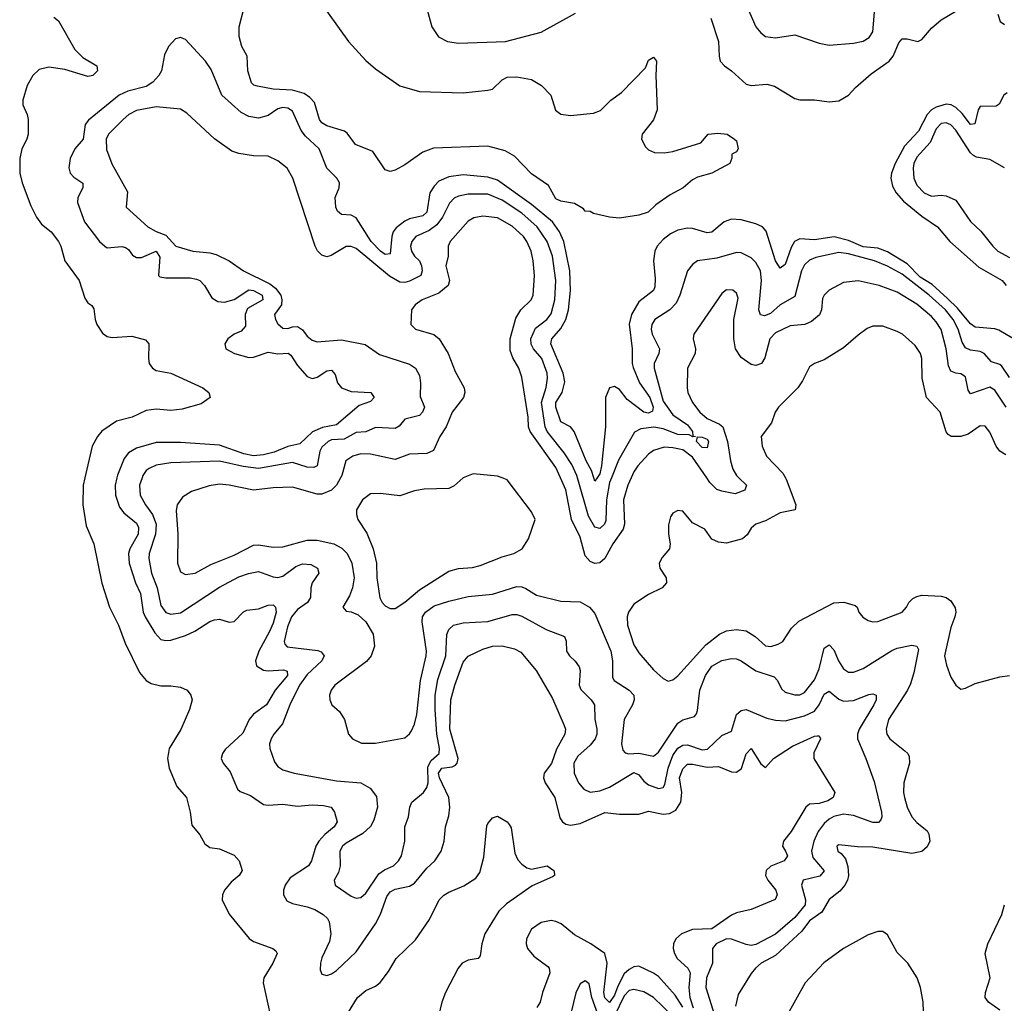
# Model space of a CAD drawing. Header units: inches. Extents: x 1384664 to 1536621, y 460766 to 646467.
# Tile 75 of 256: x 1401571 to 1405609, y 527846 to 531879. Entities that reach past the tile are written whole.
import ezdxf

# ---------------------------------------------------------------- set-up
doc = ezdxf.new("R2010")
doc.units = ezdxf.units.IN
doc.header["$MEASUREMENT"] = 0
doc.layers.add('B4502', color=7, linetype='Continuous')
doc.layers.add('B4503', color=7, linetype='Continuous')

msp = doc.modelspace()

# ---------------------------------------------------------------- linework, layer by layer
at = {"layer": 'B4502', "color": 5}
for points, elevation in [([(1401837.5, 530000), (1401830.4, 529970), (1401829.7, 529890), (1401843.3, 529803.3), (1401874.3, 529730), (1401908.1, 529568.2), (1401939.5, 529470), (1401975.8, 529395.8), (1402002.7, 529322.7), (1402062.5, 529202.5), (1402089.2, 529169.2), (1402110, 529156.5), (1402150, 529147.5), (1402190, 529148), (1402230, 529142), (1402257, 529130), (1402273.2, 529110), (1402277.7, 529090), (1402267.6, 529050), (1402231, 528969), (1402183.3, 528890), (1402176.5, 528850), (1402183.3, 528810), (1402214.8, 528734.8), (1402254.6, 528690), (1402269.6, 528630), (1402276.4, 528576.4), (1402310, 528536.5), (1402330, 528499.1), (1402350, 528484.2), (1402390, 528479.7), (1402450, 528453.7), (1402470.2, 528430), (1402482.4, 528390), (1402471, 528370), (1402437.9, 528342.1), (1402410.6, 528310), (1402401.8, 528290), (1402401.3, 528270), (1402430, 528211), (1402512, 528112), (1402530, 528098.7), (1402608.7, 528070), (1402620.9, 528060.9), (1402626.5, 528050), (1402609.5, 528010), (1402572.5, 527950), (1402568.6, 527930), (1402598.4, 527798.4)], 580), ([(1401968.8, 530000), (1401962.2, 529970), (1401963.7, 529930), (1401980, 529880), (1401997.3, 529857.3), (1402050, 529814.4), (1402057.6, 529797.6), (1402056.1, 529770), (1402022.4, 529710), (1402016.6, 529690), (1402019.5, 529650), (1402045.1, 529570), (1402065.6, 529525.6), (1402077.7, 529450), (1402085.2, 529430), (1402124.3, 529364.3), (1402150, 529338.3), (1402170, 529333.2), (1402190, 529335), (1402250, 529353.6), (1402288.5, 529371.5), (1402350, 529411.3), (1402370, 529418.3), (1402390, 529420.7), (1402430, 529408.2), (1402450, 529411.1), (1402488.5, 529451.5), (1402502.2, 529457.8), (1402550, 529463.4), (1402590, 529478.6), (1402610, 529479.7), (1402620.2, 529470), (1402622, 529450), (1402610, 529404.4), (1402595.8, 529370), (1402551.2, 529290), (1402537.1, 529250), (1402542.5, 529230), (1402570, 529212.1), (1402590, 529208.9), (1402652.6, 529212.6), (1402667.7, 529207.7), (1402669.5, 529190), (1402617.8, 529130), (1402583.1, 529070), (1402530, 529031.4), (1402511.7, 529010), (1402486.4, 528953.6), (1402413.9, 528886.1), (1402401.8, 528870), (1402396.3, 528850), (1402405.1, 528830), (1402434.5, 528794.5), (1402463.4, 528723.4), (1402474.6, 528714.6), (1402517.9, 528697.9), (1402570, 528660.4), (1402590, 528657.9), (1402650, 528663), (1402710, 528653.8), (1402770, 528659.3), (1402817.2, 528657.2), (1402848.7, 528650), (1402861.2, 528630), (1402872.4, 528590), (1402860.7, 528570), (1402821.7, 528538.3), (1402797.4, 528510), (1402785.4, 528490), (1402767, 528430), (1402755.7, 528410), (1402680, 528360), (1402658.8, 528330), (1402652.4, 528310), (1402652.1, 528290), (1402666.5, 528266.5), (1402690, 528255.3), (1402750, 528241.9), (1402781.3, 528230), (1402815, 528210), (1402833, 528193), (1402839.9, 528179.9), (1402847.3, 528130), (1402841.2, 528098.8), (1402810, 528032.4), (1402804.1, 528010), (1402802.7, 527982.7), (1402810, 527965.3), (1402830, 527960.2), (1402850, 527966.5), (1402870, 527979.7), (1402950, 528056.6), (1403030, 528171.9), (1403050, 528211.2), (1403076.9, 528283.1), (1403090, 528302.5), (1403110, 528314.2), (1403170, 528326.5), (1403190, 528339), (1403240, 528400), (1403273.7, 528430), (1403298.8, 528470), (1403311.9, 528510), (1403316.4, 528570), (1403330, 528614.4), (1403335.2, 528650), (1403330.5, 528690), (1403292.2, 528770), (1403288, 528790), (1403301.4, 528810), (1403344.9, 528815.1), (1403358.4, 528821.6), (1403365.5, 528830), (1403368.9, 528850), (1403334.7, 528970), (1403338.4, 529090), (1403355.1, 529150), (1403390, 529244.7), (1403410.4, 529269.6), (1403470, 529298.6), (1403510, 529310.1), (1403550, 529311.6), (1403599.5, 529299.5), (1403626.1, 529286.1), (1403688.9, 529210), (1403756.2, 529096.2), (1403804.3, 528984.3), (1403808.6, 528970), (1403806.6, 528950), (1403772.4, 528887.6), (1403751.5, 528828.5), (1403722, 528790), (1403718.4, 528770), (1403726.4, 528750), (1403766, 528690), (1403786.4, 528606.4), (1403797.3, 528590), (1403810, 528580.6), (1403830, 528576.6), (1403870, 528583.1), (1403970, 528628.8), (1404030, 528621), (1404110, 528621.6), (1404150, 528634.2), (1404210, 528621.3), (1404236.4, 528623.6), (1404261.9, 528638.1), (1404282.8, 528670), (1404286.4, 528710), (1404276.8, 528770), (1404290, 528806.7), (1404310, 528825.8), (1404330, 528826.9), (1404390, 528813.7), (1404436.6, 528816.6), (1404490, 528794.7), (1404510, 528793.2), (1404530.8, 528809.2), (1404550, 528868.2), (1404570, 528890.4), (1404610, 528827.2), (1404630, 528812.2), (1404662.3, 528850), (1404740.1, 528899.9), (1404830, 528940.6), (1404842, 528942), (1404850, 528942.4), (1404854.8, 528930), (1404827.3, 528872.7), (1404827.3, 528850), (1404913.7, 528710), (1404906.7, 528690), (1404884.6, 528675.4), (1404850, 528664.9), (1404810, 528662.2), (1404794.9, 528650), (1404734.6, 528550), (1404702.8, 528510), (1404698.6, 528490), (1404711.8, 528470), (1404719, 528450), (1404715.8, 528444.2), (1404705.4, 528430), (1404651.5, 528408.5), (1404632.7, 528390), (1404629.6, 528370), (1404639.3, 528350), (1404671.7, 528310), (1404677.9, 528290), (1404668.9, 528271.1), (1404570, 528229.8), (1404510, 528216.6), (1404490, 528207), (1404410, 528150.7), (1404330, 528148.3), (1404285, 528130), (1404261.1, 528110), (1404252.4, 528090), (1404251.2, 528070), (1404256.8, 528050), (1404267.8, 528030), (1404310.4, 527990.4), (1404320.2, 527970), (1404314.5, 527910), (1404319.7, 527870), (1404332.5, 527827.5)], 620), ([(1402072.4, 530000), (1402062.4, 529970), (1402064.7, 529930), (1402086.2, 529890), (1402115.2, 529850), (1402130.8, 529810), (1402127.3, 529770), (1402102, 529690), (1402100.6, 529670), (1402111.8, 529610), (1402134.5, 529550), (1402150, 529476.5), (1402170, 529448.8), (1402190, 529441), (1402230, 529446.8), (1402390, 529552.8), (1402470, 529594.4), (1402508.5, 529608.5), (1402550, 529615.8), (1402610, 529594), (1402630, 529591.2), (1402650, 529597.5), (1402702.6, 529637.4), (1402730, 529647.7), (1402765.2, 529645.2), (1402792.4, 529630), (1402798, 529610), (1402770, 529569.6), (1402764.3, 529550), (1402763.5, 529510), (1402750.9, 529490), (1402710, 529460.3), (1402685, 529430), (1402668.7, 529390), (1402655, 529330), (1402658, 529318), (1402667.3, 529307.3), (1402793, 529293), (1402807.3, 529287.3), (1402818.9, 529270), (1402810.2, 529250), (1402750, 529193.5), (1402718.2, 529150), (1402678.2, 529070), (1402648.4, 528991.6), (1402612.4, 528950), (1402601.6, 528930), (1402595.6, 528910), (1402595.9, 528890), (1402615.9, 528835.9), (1402630, 528817), (1402650, 528803.6), (1402696, 528790), (1402870, 528757.4), (1402970.1, 528750.1), (1403008.2, 528728.2), (1403034.2, 528694.2), (1403038.7, 528650), (1403023.6, 528596.4), (1403009.2, 528570.8), (1402978.4, 528541.6), (1402910, 528502.1), (1402895, 528490), (1402883.2, 528470), (1402885.1, 528410), (1402878.4, 528381.7), (1402860.3, 528350), (1402864.4, 528330), (1402930, 528285.2), (1402950, 528277.5), (1402970, 528280.2), (1402990, 528296.9), (1403042.9, 528377.1), (1403066.5, 528393.5), (1403103.5, 528410), (1403124.4, 528430), (1403136.2, 528450), (1403149.8, 528510), (1403150.8, 528570), (1403165.3, 528610), (1403170.9, 528650), (1403179.2, 528670), (1403226.6, 528710), (1403240.5, 528730), (1403245.7, 528750), (1403244, 528816), (1403258.5, 528841.5), (1403290.4, 528870), (1403292.6, 528890), (1403281.9, 528950), (1403274, 529050), (1403274.9, 529110), (1403285.9, 529174.1), (1403317.7, 529270), (1403321.9, 529358.1), (1403330, 529379.1), (1403350, 529396.1), (1403390, 529405.4), (1403490.8, 529410.8), (1403590, 529440.4), (1403610, 529440.1), (1403630, 529433.8), (1403730, 529378.1), (1403804.6, 529350), (1403811.3, 529331.3), (1403813.8, 529290), (1403825.1, 529270), (1403848.6, 529248.6), (1403865, 529225), (1403868.7, 529210), (1403865.8, 529150), (1403872, 529132), (1403914.4, 529090), (1403928.2, 529070), (1403929.5, 529010.5), (1403937.7, 528970), (1403937.1, 528950), (1403930.2, 528930.2), (1403910, 528904.3), (1403860.2, 528859.8), (1403842.7, 528830), (1403845.1, 528790), (1403863, 528750), (1403884.1, 528724.1), (1403910, 528711.6), (1403950, 528716.4), (1403990, 528732), (1404090, 528792), (1404110, 528783.1), (1404130, 528757.1), (1404150, 528741.6), (1404190, 528726.4), (1404209.9, 528730.1), (1404216.6, 528743.4), (1404229.7, 528810), (1404250, 528862.4), (1404270, 528892.3), (1404290, 528904.9), (1404310, 528906.3), (1404370, 528884.8), (1404392, 528888), (1404450, 528943.3), (1404490, 528961.6), (1404510.6, 529029.4), (1404530, 529046), (1404550.2, 529050.2), (1404635.4, 529015.4), (1404670, 529006.7), (1404710, 529004.6), (1404790, 529024.3), (1404830, 529043.8), (1404850.2, 529069.8), (1404870, 529113.8), (1404890, 529125.9), (1404930, 529093.4), (1404950, 529084.7), (1404990, 529087.8), (1405052.7, 529112.7), (1405070, 529115.4), (1405083.8, 529110), (1405083.5, 529090), (1405074.4, 529070), (1405013.5, 528970), (1405007, 528950), (1405007, 528930), (1405041.5, 528850), (1405074.6, 528754.6), (1405104.7, 528630), (1405106, 528610), (1405101.9, 528598.1), (1405092.5, 528587.5), (1405070, 528586.7), (1404990, 528615.2), (1404950, 528621.9), (1404910, 528612.2), (1404890, 528601), (1404870, 528583.5), (1404845.6, 528550), (1404827.7, 528510), (1404817.8, 528470), (1404824, 528444), (1404870.4, 528389.6), (1404852.7, 528367.3), (1404784.4, 528350), (1404776.8, 528330), (1404792.9, 528270), (1404792.6, 528250), (1404750, 528198), (1404670, 528129), (1404590, 528086.4), (1404570, 528083.2), (1404550, 528086.7), (1404490, 528108.1), (1404470, 528109.4), (1404426.7, 528090), (1404411.8, 528070), (1404412.5, 528010), (1404387, 527950), (1404385.2, 527910), (1404433.9, 527753.9)], 640), ([(1402886.9, 530000), (1402870.1, 529969.9), (1402849.2, 529950), (1402810, 529933.8), (1402790, 529933.9), (1402690, 529961.7), (1402610, 529959.2), (1402530, 529949.9), (1402430, 529970.5), (1402390, 529974), (1402347.3, 529967.3), (1402274.8, 529945.2), (1402238.7, 529921.3), (1402216.5, 529890), (1402212.7, 529867.3), (1402219.5, 529770), (1402217.6, 529650), (1402230, 529614.9), (1402250, 529604.4), (1402290, 529609.4), (1402354.2, 529645.8), (1402450, 529683.9), (1402530, 529724.5), (1402550, 529726.4), (1402610, 529715.9), (1402650, 529717), (1402750, 529745.6), (1402790, 529745.5), (1402859, 529730), (1402891.5, 529711.5), (1402914, 529690), (1402932.6, 529650), (1402941.8, 529590), (1402935.5, 529550), (1402923.7, 529516.3), (1402895.8, 529470), (1402910, 529454.4), (1402930, 529451.4), (1402959, 529439), (1402990.7, 529410), (1403019.7, 529359.7), (1403026, 529310), (1403011.7, 529270), (1402993.1, 529246.9), (1402862.6, 529150), (1402847.4, 529130), (1402841.1, 529110), (1402842, 529090), (1402850.3, 529070.3), (1402881.7, 529041.7), (1402903, 529010), (1402919.3, 528950), (1402935.5, 528930), (1402972.6, 528912.6), (1403030, 528912.4), (1403150, 528934.9), (1403169.8, 528950.2), (1403177.3, 528962.7), (1403189.9, 528990.1), (1403199, 529030), (1403215.1, 529170), (1403237.6, 529270), (1403238.4, 529290), (1403220.9, 529410), (1403223, 529430), (1403235.4, 529450), (1403270, 529475.1), (1403330, 529494.7), (1403410, 529514.6), (1403510, 529523.6), (1403610, 529554.7), (1403630, 529553.2), (1403646.2, 529546.2), (1403690, 529519.1), (1403790, 529495), (1403870, 529492.5), (1403907.9, 529470), (1403930, 529443.6), (1403995.4, 529290), (1404001.5, 529250), (1404002, 529182), (1404009.1, 529169.1), (1404070.2, 529130), (1404088.9, 529108.9), (1404090.7, 529090), (1404084.4, 529070), (1404050.2, 529010), (1404038.8, 528910), (1404043.8, 528883.8), (1404053.5, 528873.5), (1404069.4, 528869.4), (1404110, 528872), (1404170, 528859.7), (1404190, 528875.2), (1404270, 528994.6), (1404290, 529007.7), (1404338, 529022), (1404347, 529033), (1404350, 529046.8), (1404359.9, 529130), (1404383.6, 529190), (1404410, 529228.7), (1404450, 529251.9), (1404490, 529259.8), (1404510, 529257.9), (1404529.6, 529249.6), (1404589.7, 529209.7), (1404664.4, 529184.4), (1404678.9, 529170), (1404695.6, 529135.6), (1404710, 529121.6), (1404750, 529110.1), (1404770, 529110.8), (1404790, 529120.1), (1404830, 529172.8), (1404850, 529216.9), (1404870, 529302.6), (1404890, 529316.2), (1404910, 529294.9), (1404929.5, 529249.5), (1404950, 529217.4), (1404970, 529203.7), (1404990, 529203), (1405030, 529218.2), (1405147.6, 529292.4), (1405170, 529301.6), (1405230, 529313.9), (1405250.6, 529310.6), (1405257.1, 529297.1), (1405238.4, 529201.6), (1405224.4, 529155.6), (1405212.1, 529130), (1405134, 529010), (1405124.4, 528970), (1405127.2, 528950), (1405138.9, 528930), (1405201.5, 528881.5), (1405213.6, 528870), (1405218.1, 528858.1), (1405220.2, 528830), (1405197.3, 528750), (1405195.9, 528710), (1405199.8, 528690), (1405211, 528650), (1405230.2, 528610), (1405250, 528587.5), (1405292.6, 528552.6), (1405299.7, 528539.7), (1405303.1, 528510), (1405292.6, 528487.4), (1405270, 528468.7), (1405230, 528460.3), (1405070, 528485.7), (1405007.1, 528487.1), (1404930, 528496.2), (1404922, 528490), (1404925.5, 528470), (1404940.4, 528460.4), (1404957.6, 528437.6), (1404967.3, 528407.3), (1404970.2, 528370), (1404966, 528350), (1404954.8, 528330), (1404933.8, 528306.2), (1404890, 528272), (1404861, 528219), (1404810, 528183.8), (1404778.1, 528141.9), (1404690, 528059), (1404670, 528041.2), (1404611.8, 528010), (1404588.8, 527990), (1404570, 527967.6), (1404517.8, 527882.2), (1404506.1, 527833.9)], 660), ([(1403389.4, 530000), (1403352.1, 529967.9), (1403330, 529957.4), (1403230, 529954.8), (1403190, 529947.2), (1403130, 529927.1), (1403050, 529936.4), (1403010, 529934.5), (1402976, 529910), (1402952.4, 529870), (1402951.3, 529850), (1402956.9, 529830), (1402994, 529774), (1403020.1, 529710), (1403033.7, 529650), (1403035.9, 529590), (1403048.3, 529508.3), (1403056.8, 529490), (1403070, 529475.6), (1403090, 529465.2), (1403110, 529465), (1403150, 529490.7), (1403210, 529541), (1403330, 529617.4), (1403370, 529628.7), (1403427.6, 529632.4), (1403459.2, 529640.8), (1403550, 529677.1), (1403597, 529690), (1403631.2, 529710), (1403657.6, 529750), (1403685.1, 529830), (1403670, 529860.9), (1403570, 529992.3), (1403549.5, 530000)], 680), ([(1404078.3, 530000), (1404064.4, 529970), (1404047.1, 529910), (1404050.6, 529810), (1404046.2, 529790), (1404003.1, 529730), (1403970, 529669.7), (1403950, 529651.8), (1403930, 529649.8), (1403910, 529657.3), (1403890, 529680.4), (1403870, 529756.8), (1403834.4, 529830), (1403810, 529951.9), (1403788.8, 530000)], 660), ([(1403997.3, 530000), (1403990, 529981.8), (1403977.7, 529910), (1403974.2, 529825.8), (1403969.3, 529810.7), (1403950, 529793.3), (1403930, 529798.1), (1403903.9, 529843.9), (1403858.6, 530000)], 640), ([(1403938.9, 530000), (1403930, 529986.9), (1403925.7, 530000)], 620), ([(1404711.4, 530000), (1404714.5, 529994.5), (1404754.4, 529890), (1404751.3, 529868.7), (1404690, 529856.5), (1404630, 529824.8), (1404590, 529810.9), (1404570, 529793.6), (1404553.7, 529766.3), (1404534.9, 529750), (1404470, 529733.3), (1404437.2, 529737.2), (1404408.9, 529748.9), (1404380.7, 529790), (1404330, 529815.6), (1404290, 529863.7), (1404270, 529867), (1404250, 529856), (1404239.5, 529840.5), (1404231.6, 529808.4), (1404231.6, 529770), (1404238.7, 529730), (1404235.8, 529710), (1404206.2, 529673.8), (1404194, 529650), (1404195.6, 529630), (1404222.6, 529590), (1404223.1, 529570), (1404205.3, 529550), (1404150, 529521.7), (1404090, 529482.4), (1404067.8, 529450), (1404062.7, 529430), (1404063.6, 529396.4), (1404090, 529316), (1404110, 529282.6), (1404170, 529213.5), (1404210, 529177.8), (1404230, 529167), (1404250, 529171.6), (1404270, 529189.1), (1404384.1, 529315.9), (1404440.4, 529359.6), (1404470, 529373.8), (1404510, 529378.5), (1404550, 529372.5), (1404587.7, 529350), (1404630, 529311.2), (1404651.2, 529308.8), (1404681.6, 529318.4), (1404700.7, 529330), (1404736, 529384), (1404766.8, 529413.2), (1404910, 529488.4), (1404951.3, 529491.3), (1404997.3, 529477.3), (1405005.7, 529470), (1405012.9, 529450), (1405028.6, 529428.6), (1405050, 529415.6), (1405070, 529410.3), (1405090, 529411.6), (1405189.3, 529450), (1405207.6, 529470), (1405216.9, 529490), (1405234, 529506), (1405250, 529513.8), (1405270, 529519.1), (1405350, 529515.5), (1405370, 529510.2), (1405390, 529495.8), (1405407.3, 529467.3), (1405410.1, 529450), (1405406.3, 529430), (1405390, 529386.6), (1405363.9, 529270), (1405372, 529232), (1405390, 529183), (1405410, 529150.6), (1405430, 529134), (1405450, 529138), (1405490, 529156.5), (1405590, 529184.5), (1405630, 529190.2)], 680), ([(1404520.5, 530000), (1404551.6, 529970), (1404545.3, 529950), (1404504.4, 529935.5), (1404450, 529945.4), (1404430, 529953.3), (1404401, 529981), (1404388.2, 530000)], 660), ([(1402918.9, 527810), (1402956.4, 527870), (1402990, 527897.7), (1403030, 527916.6), (1403049, 527931), (1403083.8, 527976.2), (1403114.6, 528030), (1403194.2, 528105.8), (1403250.8, 528189.2), (1403291.4, 528270), (1403310, 528289.1), (1403330, 528301.3), (1403392.8, 528327.2), (1403441.1, 528358.9), (1403457.3, 528382.7), (1403474.5, 528445.5), (1403486.8, 528573.2), (1403490, 528583), (1403510, 528606), (1403530, 528612.7), (1403570, 528590.4), (1403578.8, 528578.8), (1403585.7, 528565.7), (1403601.5, 528461.5), (1403614.1, 528434.1), (1403630, 528415.8), (1403650, 528401.8), (1403670, 528395.9), (1403733.4, 528410), (1403761.6, 528390), (1403764.7, 528375.3), (1403764.7, 528370), (1403756.3, 528363.7), (1403672.9, 528327.1), (1403566.7, 528253.3), (1403536.3, 528223.7), (1403478.3, 528130), (1403466.1, 528090), (1403459.7, 528040.3), (1403451.1, 528028.9), (1403410, 528022.9), (1403385.5, 528010), (1403369, 527990), (1403317, 527890), (1403302, 527850), (1403283.4, 527770)], 580), ([(1405590, 527817.3), (1405543.8, 527850), (1405529.8, 527870), (1405532, 527890), (1405551.5, 527950), (1405529.9, 528050), (1405541, 528090), (1405599.4, 528210), (1405609.8, 528249.8)], 660), ([(1404290, 527829.4), (1404258.5, 527878.5), (1404190, 527955), (1404170, 527969.9), (1404110, 527997.9), (1404090, 527995.1), (1404070, 527984.9), (1404050, 527966.5), (1404023.6, 527916.4), (1404010, 527878.5), (1403989.3, 527849.3), (1403970, 527868.2), (1403966.7, 527890), (1403979.8, 528010), (1403969.9, 528050), (1403913.1, 528090), (1403846, 528126), (1403791.7, 528171.7), (1403770, 528181.8), (1403750, 528184.7), (1403710, 528177.1), (1403670.1, 528150), (1403648.6, 528110), (1403647.5, 528090), (1403653.5, 528070), (1403679, 528039), (1403736.3, 527996.3), (1403741.7, 527990), (1403745.5, 527970), (1403714.7, 527890), (1403705.1, 527850), (1403692, 527828)], 620), ([(1405281.6, 527690), (1405275.6, 527850), (1405265.1, 527910), (1405251.8, 527950), (1405213.2, 528010), (1405170, 528054), (1405130, 528127), (1405110, 528140.7), (1405090, 528140.5), (1405050, 528126.6), (1404950, 528070.9), (1404868.3, 528011.7), (1404792.3, 527930), (1404713.2, 527786.8)], 680), ([(1403941.8, 527801.8), (1403916.6, 527870), (1403905.9, 527925.9), (1403890, 527937.4), (1403870, 527926), (1403850.9, 527889.1), (1403832.5, 527810)], 640), ([(1404250, 527792.3), (1404170, 527869.9), (1404130, 527893.3), (1404090, 527902.9), (1404070, 527897.5), (1404050, 527876.3), (1404010, 527794.4)], 640)]:
    msp.add_lwpolyline(points, dxfattribs=dict(at, elevation=elevation))
at = {"layer": 'B4503', "color": 5}
for points, elevation in [([(1402790.2, 531970), (1402919.5, 531790), (1402990, 531712.2), (1403030, 531678.4), (1403130, 531608.8), (1403210, 531584.6), (1403390, 531580.1), (1403490, 531590.8), (1403510, 531595.1), (1403550, 531632.5), (1403570, 531643.6), (1403610, 531644.5), (1403670, 531634.8), (1403710.9, 531610), (1403748.8, 531570), (1403768.7, 531508.7), (1403790, 531491.6), (1403830, 531486.2), (1403924, 531496), (1403953.1, 531506.9), (1403994.7, 531550), (1404038.5, 531581.5), (1404137.4, 531682.6), (1404150, 531714), (1404170, 531726), (1404182.8, 531710), (1404179.5, 531650), (1404185.5, 531510), (1404170, 531468.2), (1404123.7, 531410), (1404120.3, 531390), (1404137.7, 531357.8), (1404150, 531346), (1404174.7, 531334.7), (1404213.7, 531333.7), (1404250, 531338.5), (1404364.9, 531375.1), (1404394, 531410), (1404434, 531414), (1404472, 531410), (1404502, 531390), (1404510, 531382), (1404518, 531350), (1404510, 531338), (1404492, 531328), (1404492, 531312), (1404482.8, 531290), (1404410, 531249.8), (1404350, 531233.6), (1404330, 531223), (1404291.8, 531190), (1404239, 531161), (1404180.1, 531119.9), (1404148.1, 531090), (1404110, 531077.4), (1404030, 531065.2), (1403989.5, 531069.5), (1403924, 531084), (1403910, 531093.2), (1403890, 531094), (1403883.3, 531103.3), (1403845.8, 531125.8), (1403790, 531134.6), (1403770, 531144.5), (1403739.1, 531199.1), (1403670, 531247.2), (1403599.7, 531319.7), (1403561.5, 531341.5), (1403490, 531360.3), (1403267.4, 531352.6), (1403223.6, 531336.4), (1403150, 531284), (1403110, 531261.8), (1403090, 531257.2), (1403070, 531263.1), (1403019.2, 531339.2), (1402948.2, 531368.2), (1402913.8, 531413.8), (1402902.6, 531422.6), (1402830, 531443.5), (1402810, 531456.7), (1402800.5, 531470), (1402780.4, 531540.4), (1402760.8, 531560.8), (1402736.8, 531576.8), (1402690, 531590.9), (1402610, 531595), (1402546.6, 531606.6), (1402530.3, 531610.3), (1402521, 531621), (1402506, 531670), (1402503.8, 531730), (1402481.2, 531770), (1402470.8, 531810), (1402471.4, 531850), (1402491.6, 531930)], 580), ([(1403228.2, 531970), (1403261.3, 531850), (1403288.8, 531808.8), (1403325.5, 531790), (1403370, 531783.1), (1403562.7, 531790), (1403710, 531828.4), (1403850, 531906.7)], 620), ([(1404546.3, 531950), (1404590.2, 531850), (1404610, 531824.9), (1404630, 531810.2), (1404670, 531805.4), (1404750, 531816.8), (1404850, 531783.2), (1404890, 531775.3), (1404990, 531783.2), (1405030, 531791.3), (1405054.3, 531805.8), (1405069.8, 531830), (1405076.7, 531910)], 640), ([(1401710, 531890.1), (1401730, 531874.8), (1401796.6, 531756.6), (1401830, 531724.4), (1401887, 531690), (1401890.2, 531670.2), (1401870, 531649.9), (1401850, 531646.2), (1401755.3, 531675.3), (1401690, 531684.9), (1401650, 531675.5), (1401624.5, 531650), (1401601.8, 531610), (1401583, 531550), (1401583.2, 531530), (1401601.3, 531490), (1401604.9, 531470), (1401605, 531410), (1401599.8, 531390), (1401579.2, 531350), (1401571.2, 531310), (1401570.6, 531250), (1401581.4, 531210), (1401616.1, 531116.1), (1401639.2, 531070), (1401660.7, 531040.7), (1401699.5, 531010), (1401730, 530969.2), (1401739.8, 530950), (1401755.6, 530890), (1401814, 530810), (1401837.7, 530737.7), (1401850, 530717.6), (1401866.9, 530706.9), (1401874.1, 530694.1), (1401879.8, 530650), (1401886.9, 530630), (1401910, 530593.6), (1401930, 530580.4), (1401950, 530575.7), (1402030, 530580.9), (1402086.3, 530566.3), (1402100.3, 530550), (1402098.9, 530490), (1402102.1, 530470), (1402115.2, 530450), (1402130, 530441.3), (1402190, 530430.1), (1402321.5, 530370), (1402346.5, 530350), (1402351.7, 530330), (1402315.3, 530304.7), (1402237.4, 530282.6), (1402190, 530276.7), (1402130, 530281.7), (1402090, 530276.4), (1402031.6, 530250), (1401967, 530233), (1401907.7, 530192.3), (1401889.6, 530170.4), (1401868.4, 530130), (1401837.5, 530000)], 580), ([(1404405.1, 531885.1), (1404436.3, 531790), (1404439, 531730), (1404444.2, 531710), (1404461.6, 531690), (1404490, 531670.3), (1404550, 531615.6), (1404570, 531609.2), (1404634.4, 531614.4), (1404666.8, 531606.8), (1404750, 531556.5), (1404770, 531550.2), (1404830, 531550.6), (1404890, 531543.1), (1404930, 531546.6), (1404970, 531569.4), (1404998.4, 531601.6), (1405063.2, 531656.8), (1405137, 531710), (1405153.1, 531730), (1405176.1, 531783.9), (1405190, 531801), (1405210, 531800.8), (1405254.3, 531790), (1405270, 531797.6), (1405310, 531844.1), (1405350, 531879.2), (1405410, 531914.7)], 620), ([(1405582.4, 531902.4), (1405591.7, 531871.7), (1405610, 531859.2)], 620), ([(1403925.7, 530000), (1403915.8, 530030), (1403893.4, 530070), (1403845.3, 530190), (1403829.9, 530209.9), (1403790.7, 530230.7), (1403769.2, 530290), (1403769.2, 530310), (1403794.9, 530350), (1403806.2, 530393.8), (1403799.1, 530430), (1403749.5, 530550.5), (1403752.8, 530570), (1403790, 530613.7), (1403810, 530650.2), (1403820.8, 530690), (1403829.1, 530769.1), (1403826.3, 530850), (1403801.8, 530970), (1403785.2, 531010), (1403755.2, 531050), (1403670, 531122), (1403530, 531221), (1403490, 531233.2), (1403390, 531242.6), (1403330, 531235.4), (1403290, 531216.7), (1403270, 531197.4), (1403253.3, 531170), (1403240.3, 531090), (1403224.7, 531075.3), (1403170, 531062.6), (1403150, 531052.7), (1403114.2, 531025.8), (1403102.6, 531010), (1403096.9, 530990), (1403090, 530918.9), (1403070, 530916.6), (1403050, 530929.9), (1403011.7, 530970), (1402950, 531066.4), (1402930, 531077.7), (1402890, 531080.5), (1402873.7, 531093.7), (1402867.8, 531110), (1402864.9, 531150), (1402880.7, 531190), (1402882.5, 531210), (1402870.8, 531230), (1402830.7, 531270.7), (1402798.6, 531350), (1402742.2, 531402.2), (1402724.6, 531424.6), (1402690, 531503.9), (1402670, 531516.8), (1402650, 531519.5), (1402630, 531513.7), (1402590, 531486.2), (1402550, 531475.9), (1402510, 531482.5), (1402479, 531499), (1402399, 531570), (1402355.3, 531675.3), (1402333.3, 531710), (1402250, 531798), (1402230, 531807), (1402210, 531800.7), (1402180.7, 531770), (1402165.1, 531734.9), (1402151.9, 531670), (1402141.5, 531650), (1402116.8, 531623.2), (1402090, 531604.8), (1402014.2, 531585.8), (1401979.2, 531570), (1401852.3, 531467.7), (1401839.4, 531450), (1401831.2, 531390), (1401797.2, 531350), (1401777.5, 531310), (1401772.5, 531272.5), (1401777.4, 531250), (1401793.3, 531233.3), (1401829.4, 531209.4), (1401828.9, 531190), (1401809.1, 531150.9), (1401807.9, 531130), (1401836.2, 531050), (1401897.5, 530970), (1401919.6, 530950), (1401930, 530944), (1401990, 530949.7), (1402004.8, 530944.8), (1402016.6, 530936.6), (1402033.1, 530913.1), (1402050, 530903.9), (1402070, 530903.6), (1402130, 530930.4), (1402145.8, 530905.8), (1402140.5, 530830), (1402145.2, 530825.2), (1402170, 530820.7), (1402270, 530821.3), (1402295.8, 530815.8), (1402310, 530809.2), (1402328.2, 530790), (1402359.3, 530739.3), (1402383.1, 530723.1), (1402410, 530721.6), (1402450, 530732.3), (1402510, 530771.7), (1402530, 530769.4), (1402565.7, 530750), (1402567.8, 530730), (1402504.7, 530695.3), (1402495.3, 530670), (1402497.4, 530622.6), (1402478.5, 530601.5), (1402450, 530589.4), (1402424.5, 530570), (1402411.5, 530550), (1402415.5, 530530), (1402452, 530510), (1402510, 530494), (1402530, 530495.3), (1402590, 530515.3), (1402629, 530509), (1402671.5, 530511.5), (1402683.3, 530503.3), (1402710, 530461.3), (1402750, 530415.7), (1402770, 530408.3), (1402777, 530410), (1402790, 530413.6), (1402830, 530439.7), (1402850, 530442.8), (1402864.1, 530424.1), (1402874.5, 530390), (1402891, 530370), (1402930, 530355.2), (1403010.5, 530350.5), (1403024.9, 530330), (1403010, 530313.3), (1402962.4, 530297.6), (1402870, 530217.9), (1402813, 530207), (1402771.4, 530188.7), (1402720.1, 530139.9), (1402670, 530129), (1402614.4, 530105.6), (1402570, 530094.5), (1402530, 530091.5), (1402490, 530098.6), (1402390, 530134.3), (1402230, 530145.7), (1402130, 530145.4), (1402050, 530121.7), (1402017.4, 530102.6), (1401999.7, 530080.3), (1401971.4, 530011.4), (1401968.8, 530000)], 620), ([(1405620.8, 531579.2), (1405607.5, 531570), (1405587.4, 531532.6), (1405575, 531525), (1405510, 531523.5), (1405502.2, 531510), (1405487.9, 531452.1), (1405470, 531449.8), (1405435.4, 531495.4), (1405410, 531519.5), (1405390.4, 531530.4), (1405370, 531533), (1405330, 531521), (1405310, 531509.1), (1405292.6, 531490), (1405257.6, 531422.4), (1405199.1, 531360.9), (1405160.7, 531290), (1405146, 531250), (1405143.4, 531230), (1405150, 531197.4), (1405164.8, 531170), (1405195.7, 531135.7), (1405270, 531073.3), (1405334.5, 531030), (1405385.7, 530970), (1405504.8, 530864.8), (1405600.2, 530810), (1405617.1, 530790)], 620), ([(1403858.6, 530000), (1403855.7, 530010), (1403835.6, 530055.6), (1403803.8, 530103.8), (1403734.1, 530190), (1403725.4, 530210), (1403710.5, 530310), (1403730, 530370.4), (1403735.4, 530410), (1403733.7, 530430), (1403712, 530490), (1403677.6, 530530), (1403668.5, 530548.5), (1403667.1, 530570), (1403686.1, 530613.9), (1403732.1, 530650), (1403750, 530673), (1403765.1, 530730), (1403769.6, 530810), (1403755.2, 530910), (1403733.3, 530970), (1403692.5, 531030), (1403630, 531086.4), (1403550, 531138.7), (1403490, 531164.3), (1403410, 531163.5), (1403370, 531155.5), (1403352.9, 531147.1), (1403333.1, 531126.9), (1403305.1, 531070), (1403281.5, 531038.5), (1403250, 531015.4), (1403195.2, 530990), (1403178.4, 530970), (1403173.9, 530950), (1403177.9, 530930), (1403190.1, 530910.1), (1403210.5, 530890.5), (1403218.5, 530870), (1403221, 530850), (1403215.9, 530830), (1403170, 530806.8), (1403150, 530801.8), (1403130, 530803.3), (1403087.1, 530827.1), (1402950, 530941.4), (1402930, 530949.8), (1402910, 530949.8), (1402847.6, 530912.4), (1402830, 530907.4), (1402810, 530914), (1402791.7, 530931.7), (1402781.8, 530950), (1402691, 531230), (1402667.8, 531270), (1402630, 531300.5), (1402590, 531319.1), (1402530, 531321.8), (1402470, 531330.8), (1402440.4, 531340.4), (1402370, 531390.8), (1402256.6, 531496.6), (1402230, 531512.8), (1402130, 531522.6), (1402050, 531507.5), (1402018.6, 531490), (1401995, 531470), (1401935.2, 531410), (1401925.9, 531390), (1401927.1, 531347.1), (1401948.2, 531288.2), (1402013, 531173), (1402007.2, 531110), (1402095.6, 531030), (1402130, 531010.2), (1402170, 530995.8), (1402211.1, 530951.1), (1402280.7, 530930), (1402350, 530923.5), (1402376.1, 530916.1), (1402430.2, 530890.1), (1402488.4, 530850), (1402596.5, 530796.5), (1402619.1, 530779.1), (1402641.6, 530750), (1402646.3, 530730), (1402644, 530710), (1402616.1, 530670), (1402619.6, 530650), (1402630, 530632.4), (1402650, 530614.4), (1402670, 530612.7), (1402690, 530620.1), (1402710, 530621), (1402730, 530607.1), (1402750, 530581.3), (1402770, 530564.8), (1402790, 530558.3), (1402890, 530567.1), (1402987.9, 530547.9), (1403046.2, 530506.2), (1403170, 530466.7), (1403193.4, 530450), (1403210, 530420.5), (1403214.4, 530390), (1403213.6, 530333.6), (1403230.8, 530290), (1403223.2, 530270), (1403210, 530256.8), (1403150, 530240.9), (1403127, 530213), (1403110, 530202.7), (1403030, 530207), (1402990.1, 530189.9), (1402950, 530185.9), (1402901.4, 530158.6), (1402850, 530155.8), (1402835.3, 530150), (1402810, 530126.5), (1402801.9, 530110), (1402790.7, 530050), (1402777.2, 530042.8), (1402750, 530044.3), (1402690, 530063.8), (1402550, 530039.2), (1402487.5, 530047.5), (1402390, 530069.5), (1402190, 530062.7), (1402130, 530052.7), (1402101.2, 530038.8), (1402089.3, 530030), (1402075.8, 530010), (1402072.4, 530000)], 640), ([(1405610, 531271.7), (1405550, 531306.3), (1405495.3, 531315.3), (1405482.3, 531322.3), (1405470, 531333.7), (1405410, 531426.7), (1405390, 531448.2), (1405370, 531456.4), (1405350, 531453.1), (1405330, 531431.2), (1405304.2, 531375.8), (1405250, 531316.3), (1405238.4, 531290), (1405235, 531270), (1405238.1, 531230), (1405250, 531201.5), (1405279.8, 531170), (1405310, 531155.1), (1405350, 531160.2), (1405370, 531157.4), (1405410, 531139.3), (1405470, 531051.3), (1405512.2, 531012.2), (1405561.4, 530950), (1405582.9, 530930), (1405630, 530903.6)], 640), ([(1403788.8, 530000), (1403770, 530042.6), (1403664.3, 530190), (1403657.9, 530210), (1403656.3, 530250), (1403630, 530413.2), (1403617.8, 530450), (1403593.1, 530493.1), (1403582.9, 530522.9), (1403582.5, 530570), (1403605.2, 530654.8), (1403626.2, 530690), (1403667.7, 530730), (1403676.6, 530750), (1403681.7, 530830), (1403677.2, 530890), (1403669, 530930), (1403651.2, 530970), (1403637.2, 530990), (1403590, 531033.1), (1403530, 531066.7), (1403470, 531074.1), (1403433.6, 531066.4), (1403410, 531053.4), (1403336.6, 530970), (1403328, 530950), (1403327.5, 530910), (1403317.8, 530870), (1403333.6, 530810), (1403328.4, 530790), (1403290, 530757.5), (1403221.3, 530730), (1403192.2, 530710), (1403177.1, 530690), (1403175.5, 530630), (1403194, 530610), (1403268.9, 530588.9), (1403291.3, 530571.3), (1403328.1, 530510), (1403356.2, 530436.2), (1403394, 530370), (1403396, 530350), (1403390.2, 530330), (1403344.4, 530270), (1403319.8, 530210), (1403294, 530170), (1403267.4, 530112.6), (1403240, 530100), (1403170, 530097.5), (1403110, 530075.7), (1403010, 530097.5), (1402970, 530098.7), (1402937.6, 530090), (1402907.7, 530070), (1402892.5, 530010), (1402886.9, 530000)], 660), ([(1405686.8, 530546.8), (1405586.3, 530606.3), (1405570, 530611.5), (1405490, 530617.9), (1405470, 530632.1), (1405416.7, 530696.7), (1405376.5, 530736.5), (1405313.2, 530793.2), (1405263.2, 530823.2), (1405210, 530877.8), (1405130, 530927.6), (1405090, 530942.7), (1405030, 530948.6), (1404970, 530973.8), (1404911, 530989), (1404830, 530976.3), (1404770, 530981.4), (1404747.9, 530970), (1404734.2, 530945.8), (1404710, 530875.3), (1404690, 530860.9), (1404670, 530891.1), (1404632.5, 531012.5), (1404616.8, 531030), (1404590, 531042.1), (1404530, 531058.8), (1404490, 531060.8), (1404459.6, 531050), (1404410, 531008), (1404390, 531004.7), (1404330, 531022.5), (1404310, 531023.9), (1404270, 531016), (1404239.4, 531000.6), (1404210, 530978.2), (1404185.8, 530950), (1404175.2, 530930), (1404170.2, 530890), (1404177.5, 530817.5), (1404176, 530784), (1404170, 530769), (1404110, 530722.1), (1404079.7, 530670), (1404069.7, 530630.3), (1404082.9, 530530), (1404082.9, 530470), (1404087.3, 530452.7), (1404112, 530390), (1404154.8, 530330), (1404169, 530290), (1404166.5, 530273.5), (1404150, 530265.2), (1404130, 530269.9), (1404061.9, 530321.9), (1404030, 530362.6), (1404010, 530374.6), (1403990, 530369.7), (1403973.9, 530330), (1403973.8, 530210), (1403957.5, 530050), (1403950, 530016.4), (1403938.9, 530000)], 620), ([(1405630, 530412.7), (1405598.8, 530458.8), (1405590, 530465.7), (1405555.9, 530475.9), (1405526.6, 530510), (1405510, 530519), (1405470, 530524.3), (1405450, 530534.2), (1405436.6, 530556.6), (1405419.7, 530610), (1405399.8, 530650), (1405367.4, 530690), (1405300.3, 530750), (1405190, 530836.4), (1405130, 530869.2), (1405076, 530890), (1404970, 530919.2), (1404930, 530924.1), (1404836.3, 530903.7), (1404810, 530893.4), (1404790, 530873.7), (1404776.9, 530850), (1404750, 530744.4), (1404690, 530710.4), (1404650, 530674.9), (1404625.3, 530665.3), (1404608.4, 530668.4), (1404602.2, 530690), (1404613, 530810), (1404609.2, 530849.2), (1404590, 530883.7), (1404570, 530902.9), (1404530, 530923), (1404510, 530924.1), (1404430, 530901.9), (1404350.1, 530889.9), (1404330, 530875), (1404310, 530849.7), (1404278.6, 530750), (1404262.7, 530717.3), (1404236.9, 530690), (1404175, 530650), (1404162.8, 530630), (1404160.7, 530610), (1404164.7, 530590), (1404194.1, 530530), (1404192.2, 530510), (1404173.4, 530470), (1404172.8, 530450), (1404210, 530315.6), (1404250, 530258.6), (1404310, 530217.3), (1404329.5, 530190), (1404331, 530171), (1404342, 530170), (1404331.7, 530168.3), (1404316.4, 530176.4), (1404270, 530178.9), (1404210, 530201.2), (1404171.2, 530208.8), (1404118.1, 530201.9), (1404091.8, 530188.2), (1404026.7, 530073.3), (1403997.3, 530000)], 640), ([(1405617, 530290), (1405570, 530360.5), (1405550, 530371.8), (1405470, 530345.7), (1405460, 530360), (1405450, 530415.3), (1405430, 530427.6), (1405410, 530429.9), (1405390, 530438.6), (1405379.7, 530459.7), (1405370.7, 530530), (1405350, 530608.6), (1405330, 530640.5), (1405310, 530662.1), (1405250, 530712.3), (1405170, 530762.1), (1405096.2, 530790), (1405010, 530808.3), (1404950, 530801.6), (1404890, 530769.7), (1404870.3, 530750), (1404863.7, 530736.3), (1404858.5, 530690), (1404851.1, 530668.9), (1404817.7, 530642.3), (1404790.5, 530629.5), (1404730, 530623.6), (1404670, 530595.7), (1404647.6, 530570), (1404627.3, 530492.7), (1404612.9, 530470), (1404590, 530461.6), (1404570, 530465.5), (1404530, 530493.8), (1404506.8, 530530), (1404499.6, 530570), (1404499.9, 530650), (1404516.9, 530736.9), (1404510, 530758.4), (1404495.1, 530770), (1404470, 530771.1), (1404450, 530756.2), (1404335.2, 530590), (1404332.2, 530570), (1404342.2, 530530), (1404341, 530510), (1404310.2, 530450), (1404308.2, 530370), (1404310.9, 530350), (1404329.4, 530310), (1404360.6, 530270), (1404390, 530243.5), (1404441.3, 530221.3), (1404454.8, 530210), (1404473, 530150), (1404485.5, 530070), (1404495.7, 530035.7), (1404510.2, 530010), (1404520.5, 530000)], 660), ([(1405615.3, 530095.3), (1405589.9, 530109.9), (1405575.2, 530130), (1405550, 530187.8), (1405530, 530212.6), (1405510, 530213.7), (1405460.3, 530179.7), (1405430.1, 530169.9), (1405390.7, 530170.7), (1405378.5, 530178.5), (1405369.9, 530189.9), (1405345.3, 530270), (1405289.8, 530330), (1405271.4, 530410), (1405270.6, 530490.6), (1405264.7, 530510), (1405243.5, 530543.5), (1405191.5, 530590), (1405170, 530600.4), (1405110, 530622.2), (1405070, 530623.1), (1405047, 530613), (1405010, 530586), (1404950, 530533.5), (1404870, 530484), (1404830, 530469.7), (1404810, 530455.6), (1404781.7, 530398.3), (1404762.4, 530370), (1404682.3, 530290), (1404668.9, 530270), (1404654.5, 530225.5), (1404611.8, 530170), (1404615.8, 530130), (1404633.2, 530090), (1404700, 530020), (1404711.4, 530000)], 680), ([(1404388.2, 530000), (1404330, 530085.9), (1404290, 530115), (1404250, 530124.3), (1404213.9, 530126.1), (1404170, 530112.7), (1404150, 530097.8), (1404106.4, 530050), (1404090, 530025.3), (1404078.3, 530000)], 660), ([(1403549.5, 530000), (1403530, 530007.3), (1403430, 530016.9), (1403390, 530000.5), (1403389.4, 530000)], 680)]:
    msp.add_lwpolyline(points, dxfattribs=dict(at, elevation=elevation))
at = {"layer": 'B4503', "color": 5, "elevation": 640}
msp.add_lwpolyline([(1404390, 530123.2), (1404370, 530124.8), (1404346.3, 530150), (1404350.8, 530169.2), (1404370, 530167.9), (1404390, 530158.8), (1404395.9, 530150)], close=True, dxfattribs=at)

doc.saveas('drawing.dxf')
